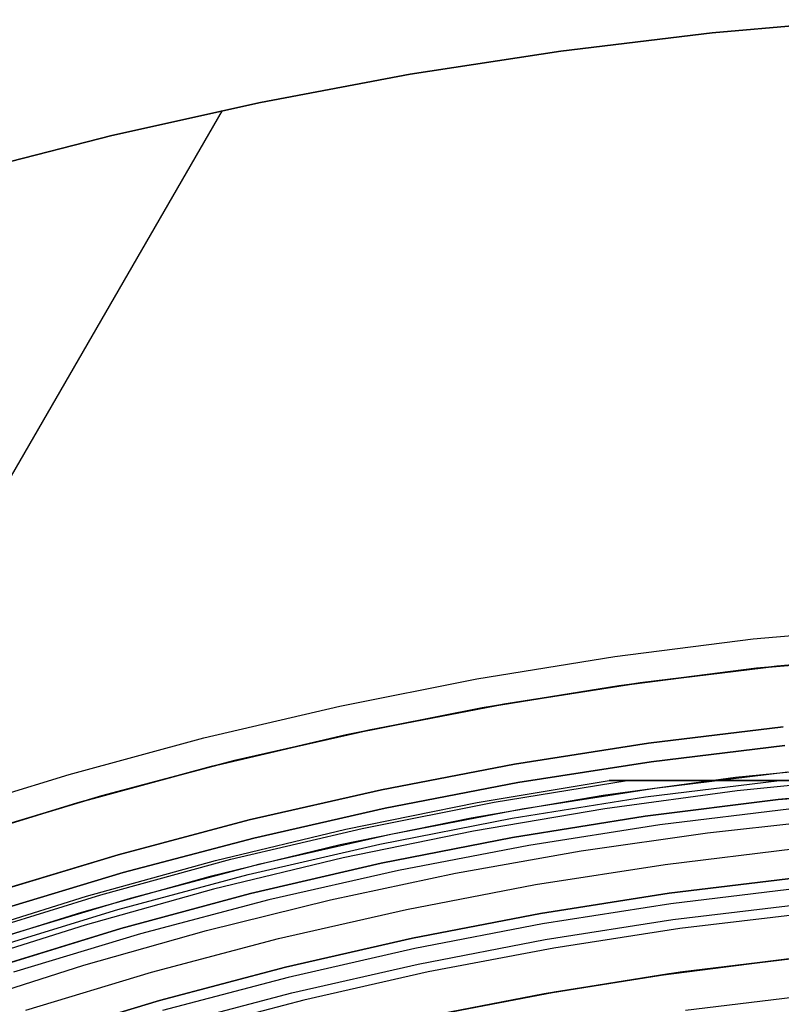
# Model space of a CAD drawing. Header units: millimetres. Extents: x 9001 to 10165, y -167 to 850.
# Tile 210 of 216: x 9560 to 9574, y 551 to 570. Entities that reach past the tile are written whole.
import ezdxf

# ---------------------------------------------------------------- set-up
doc = ezdxf.new("R2010")
doc.units = ezdxf.units.MM
for name, color, linetype in [('1', 7, 'Continuous'), ('COLOR EXT', 7, 'Continuous'), ('luz', 7, 'Continuous')]:
    doc.layers.add(name, color=color, linetype=linetype)

msp = doc.modelspace()

# ---------------------------------------------------------------- linework, layer by layer
at = {"layer": '1', "color": 29, "true_color": 0x4d342b}
for p, q in [((9575.66, 569.61, 59.568), (9572.804, 569.361, 59.568)), ((9575.66, 569.61, 65.657), (9572.804, 569.361, 65.657)), ((9572.804, 569.361, 62.612), (9575.66, 569.61, 62.612)), ((9572.804, 569.361, 59.568), (9569.958, 569.019, 59.568)), ((9572.804, 569.361, 65.657), (9569.958, 569.019, 65.657)), ((9569.958, 569.019, 62.612), (9572.804, 569.361, 62.612)), ((9569.958, 569.019, 59.568), (9567.125, 568.583, 59.568)), ((9569.958, 569.019, 65.657), (9567.125, 568.583, 65.657)), ((9567.125, 568.583, 62.612), (9569.958, 569.019, 62.612)), ((9568.54, 568.813, 65.657), (9568.54, 568.813, 59.568)), ((9567.125, 568.583, 59.568), (9564.308, 568.054, 59.568)), ((9567.125, 568.583, 65.657), (9564.308, 568.054, 65.657)), ((9564.308, 568.054, 62.612), (9567.125, 568.583, 62.612)), ((9563.588, 567.903, 65.657), (9555.348, 553.631, 65.657)), ((9564.308, 568.054, 59.568), (9561.51, 567.432, 59.568)), ((9564.308, 568.054, 65.657), (9561.51, 567.432, 65.657)), ((9561.51, 567.432, 62.612), (9564.308, 568.054, 62.612)), ((9561.51, 567.432, 59.568), (9558.733, 566.719, 59.568)), ((9561.51, 567.432, 65.657), (9558.733, 566.719, 65.657)), ((9558.733, 566.719, 62.612), (9561.51, 567.432, 62.612)), ((9573.576, 557.956, 65.657), (9576.191, 558.195, 65.657)), ((9570.971, 557.626, 65.657), (9573.576, 557.956, 65.657)), ((9568.379, 557.205, 65.657), (9570.971, 557.626, 65.657)), ((9573.636, 557.404, 46.264), (9576.232, 557.641, 46.264)), ((9576.232, 557.641, 34.462), (9573.636, 557.404, 34.462)), ((9573.636, 557.404, 40.363), (9576.232, 557.641, 40.363)), ((9571.05, 557.076, 46.264), (9573.636, 557.404, 46.264)), ((9573.636, 557.404, 34.462), (9571.05, 557.076, 34.462)), ((9571.05, 557.076, 40.363), (9573.636, 557.404, 40.363)), ((9565.803, 556.695, 65.657), (9568.379, 557.205, 65.657)), ((9568.477, 556.659, 46.264), (9571.05, 557.076, 46.264)), ((9571.05, 557.076, 34.462), (9568.477, 556.659, 34.462)), ((9568.477, 556.659, 40.363), (9571.05, 557.076, 40.363)), ((9563.246, 556.096, 65.657), (9565.803, 556.695, 65.657)), ((9565.92, 556.152, 46.264), (9568.477, 556.659, 46.264)), ((9568.477, 556.659, 34.462), (9565.92, 556.152, 34.462)), ((9565.92, 556.152, 40.363), (9568.477, 556.659, 40.363)), ((9560.712, 555.408, 65.657), (9563.246, 556.096, 65.657)), ((9563.383, 555.557, 46.264), (9565.92, 556.152, 46.264)), ((9565.92, 556.152, 34.462), (9563.383, 555.557, 34.462)), ((9563.383, 555.557, 40.363), (9565.92, 556.152, 40.363)), ((9560.867, 554.874, 46.264), (9563.383, 555.557, 46.264)), ((9563.383, 555.557, 34.462), (9560.867, 554.874, 34.462)), ((9560.867, 554.874, 40.363), (9563.383, 555.557, 40.363)), ((9558.203, 554.632, 65.657), (9560.712, 555.408, 65.657)), ((9558.376, 554.104, 46.264), (9560.867, 554.874, 46.264)), ((9560.867, 554.874, 34.462), (9558.376, 554.104, 34.462)), ((9558.376, 554.104, 40.363), (9560.867, 554.874, 40.363)), ((9571.837, 551.633, 42.462), (9574.233, 551.936, 42.462)), ((9571.837, 551.633, 51.512), (9574.233, 551.936, 51.512)), ((9574.349, 551.949, 60.562), (9571.99, 551.655, 60.562)), ((9569.452, 551.246, 42.462), (9571.837, 551.633, 42.462)), ((9569.452, 551.246, 51.512), (9571.837, 551.633, 51.512)), ((9571.99, 551.655, 60.562), (9569.643, 551.28, 60.562)), ((9567.083, 550.776, 42.462), (9569.452, 551.246, 42.462)), ((9567.083, 550.776, 51.512), (9569.452, 551.246, 51.512)), ((9569.643, 551.28, 60.562), (9567.31, 550.825, 60.562))]:
    msp.add_line(p, q, dxfattribs=at)
at = {"layer": '1', "color": 250, "true_color": 0x111111}
for p, q in [((9574.585, 551.974, 47.3), (9572.203, 551.685, 47.3)), ((9572.203, 551.685, 56.8), (9574.585, 551.974, 56.8)), ((9572.203, 551.685, 52.05), (9574.585, 551.974, 52.05)), ((9572.203, 551.685, 47.3), (9569.833, 551.313, 47.3)), ((9569.833, 551.313, 56.8), (9572.203, 551.685, 56.8)), ((9569.833, 551.313, 52.05), (9572.203, 551.685, 52.05)), ((9569.833, 551.313, 47.3), (9567.477, 550.861, 47.3)), ((9567.477, 550.861, 56.8), (9569.833, 551.313, 56.8)), ((9567.477, 550.861, 52.05), (9569.833, 551.313, 52.05))]:
    msp.add_line(p, q, dxfattribs=at)
at = {"layer": 'COLOR EXT', "color": 30, "true_color": 0xff8d00}
for p, q in [((9574.016, 557.444, 34.462), (9576.596, 557.667, 34.462)), ((9576.596, 557.667, -31.038), (9574.016, 557.444, -31.038)), ((9574.016, 557.444, 1.712), (9576.596, 557.667, 1.712)), ((9571.446, 557.132, 34.462), (9574.016, 557.444, 34.462)), ((9574.016, 557.444, -31.038), (9571.446, 557.132, -31.038)), ((9571.446, 557.132, 1.712), (9574.016, 557.444, 1.712)), ((9568.888, 556.732, 34.462), (9571.446, 557.132, 34.462)), ((9571.446, 557.132, -31.038), (9568.888, 556.732, -31.038)), ((9568.888, 556.732, 1.712), (9571.446, 557.132, 1.712)), ((9566.346, 556.243, 34.462), (9568.888, 556.732, 34.462)), ((9568.888, 556.732, -31.038), (9566.346, 556.243, -31.038)), ((9566.346, 556.243, 1.712), (9568.888, 556.732, 1.712)), ((9563.822, 555.667, 34.462), (9566.346, 556.243, 34.462)), ((9566.346, 556.243, -31.038), (9563.822, 555.667, -31.038)), ((9563.822, 555.667, 1.712), (9566.346, 556.243, 1.712)), ((9571.605, 555.993, -29.038), (9574.135, 556.3, -29.038)), ((9574.135, 556.3, -31.038), (9571.605, 555.993, -31.038)), ((9571.605, 555.993, -30.038), (9574.135, 556.3, -30.038)), ((9569.086, 555.599, -29.038), (9571.605, 555.993, -29.038)), ((9571.605, 555.993, -31.038), (9569.086, 555.599, -31.038)), ((9569.086, 555.599, -30.038), (9571.605, 555.993, -30.038)), ((9561.319, 555.004, 34.462), (9563.822, 555.667, 34.462)), ((9563.822, 555.667, -31.038), (9561.319, 555.004, -31.038)), ((9561.319, 555.004, 1.712), (9563.822, 555.667, 1.712)), ((9566.582, 555.118, -29.038), (9569.086, 555.599, -29.038)), ((9569.086, 555.599, -31.038), (9566.582, 555.118, -31.038)), ((9566.582, 555.118, -30.038), (9569.086, 555.599, -30.038)), ((9575.747, 555.597, 21.262), (9573.244, 555.347, 21.262)), ((9573.244, 555.347, 21.262), (9570.752, 555.01, 21.262)), ((9571.722, 555.151, 34.462), (9574.223, 555.455, 34.462)), ((9571.722, 555.151, 27.862), (9574.223, 555.455, 27.862)), ((9575.765, 555.348, -29.038), (9573.271, 555.098, -29.038)), ((9564.097, 554.55, -29.038), (9566.582, 555.118, -29.038)), ((9566.582, 555.118, -31.038), (9564.097, 554.55, -31.038)), ((9564.097, 554.55, -30.038), (9566.582, 555.118, -30.038)), ((9569.232, 554.761, 34.462), (9571.722, 555.151, 34.462)), ((9569.232, 554.761, 27.862), (9571.722, 555.151, 27.862)), ((9558.84, 554.255, 34.462), (9561.319, 555.004, 34.462)), ((9561.319, 555.004, -31.038), (9558.84, 554.255, -31.038)), ((9558.84, 554.255, 1.712), (9561.319, 555.004, 1.712)), ((9570.752, 555.01, 21.262), (9568.272, 554.587, 21.262)), ((9573.271, 555.098, -29.038), (9570.787, 554.762, -29.038)), ((9566.757, 554.286, 34.462), (9569.232, 554.761, 34.462)), ((9566.757, 554.286, 27.862), (9569.232, 554.761, 27.862)), ((9570.787, 554.762, -29.038), (9568.317, 554.341, -29.038)), ((9568.272, 554.587, 21.262), (9565.809, 554.08, 21.262)), ((9572.715, 554.31, 19.162), (9575.102, 554.572, 19.162)), ((9561.632, 553.897, -29.038), (9564.097, 554.55, -29.038)), ((9564.097, 554.55, -31.038), (9561.632, 553.897, -31.038)), ((9561.632, 553.897, -30.038), (9564.097, 554.55, -30.038)), ((9564.3, 553.725, 34.462), (9566.757, 554.286, 34.462)), ((9564.3, 553.725, 27.862), (9566.757, 554.286, 27.862)), ((9568.317, 554.341, -29.038), (9565.862, 553.836, -29.038)), ((9570.339, 553.968, 19.162), (9572.715, 554.31, 19.162)), ((9565.809, 554.08, 21.262), (9563.365, 553.488, 21.262)), ((9559.192, 553.16, -29.038), (9561.632, 553.897, -29.038)), ((9561.632, 553.897, -31.038), (9559.192, 553.16, -31.038)), ((9559.192, 553.16, -30.038), (9561.632, 553.897, -30.038)), ((9565.862, 553.836, -29.038), (9563.427, 553.246, -29.038)), ((9567.975, 553.548, 19.162), (9570.339, 553.968, 19.162)), ((9561.864, 553.08, 34.462), (9564.3, 553.725, 34.462)), ((9561.864, 553.08, 27.862), (9564.3, 553.725, 27.862)), ((9563.365, 553.488, 21.262), (9560.942, 552.812, 21.262)), ((9565.626, 553.049, 19.162), (9567.975, 553.548, 19.162)), ((9559.452, 552.351, 34.462), (9561.864, 553.08, 34.462)), ((9559.452, 552.351, 27.862), (9561.864, 553.08, 27.862)), ((9563.427, 553.246, -29.038), (9561.013, 552.572, -29.038)), ((9563.295, 552.472, 19.162), (9565.626, 553.049, 19.162)), ((9560.942, 552.812, 21.262), (9558.544, 552.053, 21.262)), ((9561.013, 552.572, -29.038), (9558.623, 551.816, -29.038)), ((9560.985, 551.817, 19.162), (9563.295, 552.472, 19.162)), ((9558.698, 551.086, 19.162), (9560.985, 551.817, 19.162))]:
    msp.add_line(p, q, dxfattribs=at)
at = {"layer": 'luz', "color": 7, "true_color": 0xffffff}
for p, q in [((9571.653, 555.646, -31.038), (9574.172, 555.952, -31.038)), ((9571.653, 555.646, -29.238), (9574.172, 555.952, -29.238)), ((9574.172, 555.952, -30.138), (9571.653, 555.646, -30.138)), ((9569.146, 555.254, -31.038), (9571.653, 555.646, -31.038)), ((9569.146, 555.254, -29.238), (9571.653, 555.646, -29.238)), ((9571.653, 555.646, -30.138), (9569.146, 555.254, -30.138)), ((9568.382, 554.879, -26.981), (9570.866, 555.296, -26.991)), ((9568.382, 554.879, -24.981), (9570.866, 555.296, -24.991)), ((9568.705, 554.887, -26.896), (9571.207, 555.296, -26.906)), ((9568.705, 554.887, -24.896), (9571.207, 555.296, -24.906)), ((9568.705, 554.887, -27.069), (9571.207, 555.296, -27.079)), ((9568.705, 554.887, -25.069), (9571.207, 555.296, -25.079)), ((9570.868, 555.296, -26.991), (9570.867, 555.296, -26.993)), ((9570.867, 555.296, -26.993), (9570.867, 555.296, -26.995)), ((9570.867, 555.296, -26.995), (9570.867, 555.296, -26.997)), ((9570.867, 555.296, -26.997), (9570.867, 555.296, -26.999)), ((9570.867, 555.296, -26.999), (9570.867, 555.296, -27.001)), ((9570.867, 555.296, -27.001), (9570.867, 555.296, -27.003)), ((9570.867, 555.296, -27.003), (9570.867, 555.296, -27.005)), ((9570.867, 555.296, -27.005), (9570.868, 555.296, -27.007)), ((9570.868, 555.296, -24.991), (9570.867, 555.296, -24.993)), ((9570.867, 555.296, -24.993), (9570.867, 555.296, -24.995)), ((9570.867, 555.296, -24.995), (9570.867, 555.296, -24.997)), ((9570.867, 555.296, -24.997), (9570.867, 555.296, -24.999)), ((9570.867, 555.296, -24.999), (9570.867, 555.296, -25.001)), ((9570.867, 555.296, -25.001), (9570.867, 555.296, -25.003)), ((9570.867, 555.296, -25.003), (9570.867, 555.296, -25.005)), ((9570.867, 555.296, -25.005), (9570.868, 555.296, -25.007)), ((9570.869, 555.296, -26.985), (9570.868, 555.296, -26.987)), ((9570.868, 555.296, -26.987), (9570.868, 555.296, -26.989)), ((9570.868, 555.296, -26.989), (9570.868, 555.296, -26.991)), ((9570.868, 555.296, -27.007), (9570.868, 555.296, -27.009)), ((9570.868, 555.296, -27.009), (9570.868, 555.296, -27.011)), ((9570.868, 555.296, -27.011), (9570.869, 555.296, -27.012)), ((9570.869, 555.296, -24.985), (9570.868, 555.296, -24.987)), ((9570.868, 555.296, -24.987), (9570.868, 555.296, -24.989)), ((9570.868, 555.296, -24.989), (9570.868, 555.296, -24.991)), ((9570.868, 555.296, -25.007), (9570.868, 555.296, -25.009)), ((9570.868, 555.296, -25.009), (9570.868, 555.296, -25.011)), ((9570.868, 555.296, -25.011), (9570.869, 555.296, -25.012)), ((9570.87, 555.296, -26.981), (9570.869, 555.296, -26.983)), ((9570.869, 555.296, -26.983), (9570.869, 555.296, -26.985)), ((9570.869, 555.296, -27.012), (9570.869, 555.296, -27.014)), ((9570.869, 555.296, -27.014), (9570.87, 555.296, -27.016)), ((9570.87, 555.296, -24.981), (9570.869, 555.296, -24.983)), ((9570.869, 555.296, -24.983), (9570.869, 555.296, -24.985)), ((9570.869, 555.296, -25.012), (9570.869, 555.296, -25.014)), ((9570.869, 555.296, -25.014), (9570.87, 555.296, -25.016)), ((9570.871, 555.296, -26.979), (9570.87, 555.296, -26.981)), ((9570.87, 555.296, -27.016), (9570.87, 555.296, -27.018)), ((9570.87, 555.296, -27.018), (9570.871, 555.296, -27.02)), ((9570.871, 555.296, -24.979), (9570.87, 555.296, -24.981)), ((9570.87, 555.296, -25.016), (9570.87, 555.296, -25.018)), ((9570.87, 555.296, -25.018), (9570.871, 555.296, -25.02)), ((9570.872, 555.296, -26.976), (9570.871, 555.296, -26.977)), ((9570.871, 555.296, -26.977), (9570.871, 555.296, -26.979)), ((9570.871, 555.296, -27.02), (9570.872, 555.296, -27.022)), ((9570.872, 555.296, -24.976), (9570.871, 555.296, -24.977)), ((9570.871, 555.296, -24.977), (9570.871, 555.296, -24.979)), ((9570.871, 555.296, -25.02), (9570.872, 555.296, -25.022)), ((9570.873, 555.296, -26.974), (9570.872, 555.296, -26.976)), ((9570.872, 555.296, -27.022), (9570.872, 555.296, -27.024)), ((9570.872, 555.296, -27.024), (9570.873, 555.296, -27.025)), ((9570.873, 555.296, -24.974), (9570.872, 555.296, -24.976)), ((9570.872, 555.296, -25.022), (9570.872, 555.296, -25.024)), ((9570.872, 555.296, -25.024), (9570.873, 555.296, -25.025)), ((9570.874, 555.296, -26.972), (9570.873, 555.296, -26.974)), ((9570.873, 555.296, -27.025), (9570.874, 555.296, -27.027)), ((9570.874, 555.296, -24.972), (9570.873, 555.296, -24.974)), ((9570.873, 555.296, -25.025), (9570.874, 555.296, -25.027)), ((9570.875, 555.296, -26.97), (9570.874, 555.296, -26.972)), ((9570.874, 555.296, -27.027), (9570.875, 555.296, -27.029)), ((9570.875, 555.296, -24.97), (9570.874, 555.296, -24.972)), ((9570.874, 555.296, -25.027), (9570.875, 555.296, -25.029)), ((9570.876, 555.296, -26.969), (9570.875, 555.296, -26.97)), ((9570.875, 555.296, -27.029), (9570.876, 555.296, -27.031)), ((9570.876, 555.296, -24.969), (9570.875, 555.296, -24.97)), ((9570.875, 555.296, -25.029), (9570.876, 555.296, -25.031)), ((9570.877, 555.296, -26.967), (9570.876, 555.296, -26.969)), ((9570.876, 555.296, -27.031), (9570.877, 555.296, -27.032)), ((9570.877, 555.296, -24.967), (9570.876, 555.296, -24.969)), ((9570.876, 555.296, -25.031), (9570.877, 555.296, -25.032)), ((9570.878, 555.296, -26.965), (9570.877, 555.296, -26.967)), ((9570.877, 555.296, -27.032), (9570.879, 555.296, -27.034)), ((9570.878, 555.296, -24.965), (9570.877, 555.296, -24.967)), ((9570.877, 555.296, -25.032), (9570.879, 555.296, -25.034)), ((9570.88, 555.296, -26.964), (9570.878, 555.296, -26.965)), ((9570.88, 555.296, -24.964), (9570.878, 555.296, -24.965)), ((9570.879, 555.296, -27.034), (9570.88, 555.296, -27.035)), ((9570.879, 555.296, -25.034), (9570.88, 555.296, -25.035)), ((9570.881, 555.296, -26.962), (9570.88, 555.296, -26.964)), ((9570.88, 555.296, -27.035), (9570.881, 555.296, -27.037)), ((9570.881, 555.296, -24.962), (9570.88, 555.296, -24.964)), ((9570.88, 555.296, -25.035), (9570.881, 555.296, -25.037)), ((9570.882, 555.296, -26.961), (9570.881, 555.296, -26.962)), ((9570.881, 555.296, -27.037), (9570.882, 555.296, -27.038)), ((9570.882, 555.296, -24.961), (9570.881, 555.296, -24.962)), ((9570.881, 555.296, -25.037), (9570.882, 555.296, -25.038)), ((9570.883, 555.296, -26.959), (9570.882, 555.296, -26.961)), ((9570.882, 555.296, -27.038), (9570.884, 555.296, -27.04)), ((9570.883, 555.296, -24.959), (9570.882, 555.296, -24.961)), ((9570.882, 555.296, -25.038), (9570.884, 555.296, -25.04)), ((9570.885, 555.296, -26.958), (9570.883, 555.296, -26.959)), ((9570.885, 555.296, -24.958), (9570.883, 555.296, -24.959)), ((9570.884, 555.296, -27.04), (9570.885, 555.296, -27.041)), ((9570.884, 555.296, -25.04), (9570.885, 555.296, -25.041)), ((9570.886, 555.296, -26.957), (9570.885, 555.296, -26.958)), ((9570.885, 555.296, -27.041), (9570.887, 555.296, -27.043)), ((9570.886, 555.296, -24.957), (9570.885, 555.296, -24.958)), ((9570.885, 555.296, -25.041), (9570.887, 555.296, -25.043)), ((9570.888, 555.296, -26.955), (9570.886, 555.296, -26.957)), ((9570.888, 555.296, -24.955), (9570.886, 555.296, -24.957)), ((9570.887, 555.296, -27.043), (9570.888, 555.296, -27.044)), ((9570.887, 555.296, -25.043), (9570.888, 555.296, -25.044)), ((9570.889, 555.296, -26.954), (9570.888, 555.296, -26.955)), ((9570.888, 555.296, -27.044), (9570.89, 555.296, -27.045)), ((9570.889, 555.296, -24.954), (9570.888, 555.296, -24.955)), ((9570.888, 555.296, -25.044), (9570.89, 555.296, -25.045)), ((9570.891, 555.296, -26.953), (9570.889, 555.296, -26.954)), ((9570.891, 555.296, -24.953), (9570.889, 555.296, -24.954)), ((9570.89, 555.296, -27.045), (9570.891, 555.296, -27.046)), ((9570.89, 555.296, -25.045), (9570.891, 555.296, -25.046)), ((9570.893, 555.296, -26.952), (9570.891, 555.296, -26.953)), ((9570.891, 555.296, -27.046), (9570.893, 555.296, -27.047)), ((9570.893, 555.296, -24.952), (9570.891, 555.296, -24.953)), ((9570.891, 555.296, -25.046), (9570.893, 555.296, -25.047)), ((9570.894, 555.296, -26.951), (9570.893, 555.296, -26.952)), ((9570.893, 555.296, -27.047), (9570.895, 555.296, -27.048)), ((9570.894, 555.296, -24.951), (9570.893, 555.296, -24.952)), ((9570.893, 555.296, -25.047), (9570.895, 555.296, -25.048)), ((9570.896, 555.296, -26.95), (9570.894, 555.296, -26.951)), ((9570.896, 555.296, -24.95), (9570.894, 555.296, -24.951)), ((9570.895, 555.296, -27.048), (9570.897, 555.296, -27.049)), ((9570.895, 555.296, -25.048), (9570.897, 555.296, -25.049)), ((9570.898, 555.296, -26.949), (9570.896, 555.296, -26.95)), ((9570.898, 555.296, -24.949), (9570.896, 555.296, -24.95)), ((9570.897, 555.296, -27.049), (9570.898, 555.296, -27.05)), ((9570.897, 555.296, -25.049), (9570.898, 555.296, -25.05)), ((9570.9, 555.296, -26.948), (9570.898, 555.296, -26.949)), ((9570.898, 555.296, -27.05), (9570.9, 555.296, -27.051)), ((9570.9, 555.296, -24.948), (9570.898, 555.296, -24.949)), ((9570.898, 555.296, -25.05), (9570.9, 555.296, -25.051)), ((9570.901, 555.296, -26.947), (9570.9, 555.296, -26.948)), ((9570.9, 555.296, -27.051), (9570.902, 555.296, -27.052)), ((9570.901, 555.296, -24.947), (9570.9, 555.296, -24.948)), ((9570.9, 555.296, -25.051), (9570.902, 555.296, -25.052)), ((9570.903, 555.296, -26.946), (9570.901, 555.296, -26.947)), ((9570.903, 555.296, -24.946), (9570.901, 555.296, -24.947)), ((9570.902, 555.296, -27.052), (9570.904, 555.296, -27.053)), ((9570.902, 555.296, -25.052), (9570.904, 555.296, -25.053)), ((9570.905, 555.296, -26.945), (9570.903, 555.296, -26.946)), ((9570.905, 555.296, -24.945), (9570.903, 555.296, -24.946)), ((9570.904, 555.296, -27.053), (9570.906, 555.296, -27.053)), ((9570.904, 555.296, -25.053), (9570.906, 555.296, -25.053)), ((9570.907, 555.296, -26.945), (9570.905, 555.296, -26.945)), ((9570.907, 555.296, -24.945), (9570.905, 555.296, -24.945)), ((9570.906, 555.296, -27.053), (9570.907, 555.296, -27.054)), ((9570.906, 555.296, -25.053), (9570.907, 555.296, -25.054)), ((9570.909, 555.296, -26.944), (9570.907, 555.296, -26.945)), ((9570.907, 555.296, -27.054), (9570.909, 555.296, -27.055)), ((9570.909, 555.296, -24.944), (9570.907, 555.296, -24.945)), ((9570.907, 555.296, -25.054), (9570.909, 555.296, -25.055)), ((9570.911, 555.296, -26.944), (9570.909, 555.296, -26.944)), ((9570.909, 555.296, -27.055), (9570.911, 555.296, -27.055)), ((9570.911, 555.296, -24.944), (9570.909, 555.296, -24.944)), ((9570.909, 555.296, -25.055), (9570.911, 555.296, -25.055)), ((9570.913, 555.296, -26.943), (9570.911, 555.296, -26.944)), ((9570.911, 555.296, -27.055), (9570.913, 555.296, -27.056)), ((9570.913, 555.296, -24.943), (9570.911, 555.296, -24.944)), ((9570.911, 555.296, -25.055), (9570.913, 555.296, -25.056)), ((9570.915, 555.296, -26.943), (9570.913, 555.296, -26.943)), ((9570.913, 555.296, -27.056), (9570.915, 555.296, -27.056)), ((9570.915, 555.296, -24.943), (9570.913, 555.296, -24.943)), ((9570.913, 555.296, -25.056), (9570.915, 555.296, -25.056)), ((9570.917, 555.296, -26.943), (9570.915, 555.296, -26.943)), ((9570.915, 555.296, -27.056), (9570.917, 555.296, -27.056)), ((9570.917, 555.296, -24.943), (9570.915, 555.296, -24.943)), ((9570.915, 555.296, -25.056), (9570.917, 555.296, -25.056)), ((9570.919, 555.296, -26.942), (9570.917, 555.296, -26.943)), ((9570.917, 555.296, -27.056), (9570.919, 555.296, -27.056)), ((9570.919, 555.296, -24.942), (9570.917, 555.296, -24.943)), ((9570.917, 555.296, -25.056), (9570.919, 555.296, -25.056)), ((9570.921, 555.296, -26.942), (9570.919, 555.296, -26.942)), ((9570.919, 555.296, -27.056), (9570.921, 555.296, -27.056)), ((9570.921, 555.296, -24.942), (9570.919, 555.296, -24.942)), ((9570.919, 555.296, -25.056), (9570.921, 555.296, -25.056)), ((9570.923, 555.296, -26.942), (9570.921, 555.296, -26.942)), ((9570.921, 555.296, -27.056), (9570.923, 555.296, -27.057)), ((9570.923, 555.296, -24.942), (9570.921, 555.296, -24.942)), ((9570.921, 555.296, -25.056), (9570.923, 555.296, -25.057)), ((9570.925, 555.296, -26.942), (9570.923, 555.296, -26.942)), ((9570.923, 555.296, -27.057), (9570.925, 555.296, -27.057)), ((9570.925, 555.296, -24.942), (9570.923, 555.296, -24.942)), ((9570.923, 555.296, -25.057), (9570.925, 555.296, -25.057)), ((9570.927, 555.296, -26.942), (9570.925, 555.296, -26.942)), ((9570.925, 555.296, -27.057), (9570.927, 555.296, -27.057)), ((9570.927, 555.296, -24.942), (9570.925, 555.296, -24.942)), ((9570.925, 555.296, -25.057), (9570.927, 555.296, -25.057)), ((9570.929, 555.296, -26.942), (9570.927, 555.296, -26.942)), ((9570.927, 555.296, -27.057), (9570.929, 555.296, -27.056)), ((9570.929, 555.296, -24.942), (9570.927, 555.296, -24.942)), ((9570.927, 555.296, -25.057), (9570.929, 555.296, -25.056)), ((9570.931, 555.296, -26.943), (9570.929, 555.296, -26.942)), ((9570.929, 555.296, -27.056), (9570.931, 555.296, -27.056)), ((9570.931, 555.296, -24.943), (9570.929, 555.296, -24.942)), ((9570.929, 555.296, -25.056), (9570.931, 555.296, -25.056)), ((9570.933, 555.296, -26.943), (9570.931, 555.296, -26.943)), ((9570.931, 555.296, -27.056), (9570.933, 555.296, -27.056)), ((9570.933, 555.296, -24.943), (9570.931, 555.296, -24.943)), ((9570.931, 555.296, -25.056), (9570.933, 555.296, -25.056)), ((9570.934, 555.296, -26.943), (9570.933, 555.296, -26.943)), ((9570.933, 555.296, -27.056), (9570.935, 555.296, -27.056)), ((9570.934, 555.296, -24.943), (9570.933, 555.296, -24.943)), ((9570.933, 555.296, -25.056), (9570.935, 555.296, -25.056)), ((9570.936, 555.296, -26.943), (9570.934, 555.296, -26.943)), ((9570.936, 555.296, -24.943), (9570.934, 555.296, -24.943)), ((9570.935, 555.296, -27.056), (9570.937, 555.296, -27.055)), ((9570.935, 555.296, -25.056), (9570.937, 555.296, -25.055)), ((9570.938, 555.296, -26.944), (9570.936, 555.296, -26.943)), ((9570.938, 555.296, -24.944), (9570.936, 555.296, -24.943)), ((9570.937, 555.296, -27.055), (9570.939, 555.296, -27.055)), ((9570.937, 555.296, -25.055), (9570.939, 555.296, -25.055)), ((9570.94, 555.296, -26.944), (9570.938, 555.296, -26.944)), ((9570.94, 555.296, -24.944), (9570.938, 555.296, -24.944)), ((9570.939, 555.296, -27.055), (9570.941, 555.296, -27.054)), ((9570.939, 555.296, -25.055), (9570.941, 555.296, -25.054)), ((9570.942, 555.296, -26.945), (9570.94, 555.296, -26.944)), ((9570.942, 555.296, -24.945), (9570.94, 555.296, -24.944)), ((9570.941, 555.296, -27.054), (9570.943, 555.296, -27.054)), ((9570.941, 555.296, -25.054), (9570.943, 555.296, -25.054)), ((9571.034, 555.296, -26.926), (9570.942, 555.296, -26.945)), ((9571.034, 555.296, -24.926), (9570.942, 555.296, -24.945)), ((9570.943, 555.296, -27.054), (9570.945, 555.296, -27.053)), ((9570.943, 555.296, -25.054), (9570.945, 555.296, -25.053)), ((9570.945, 555.296, -27.053), (9570.946, 555.296, -27.052)), ((9570.945, 555.296, -25.053), (9570.946, 555.296, -25.052)), ((9570.946, 555.296, -27.052), (9570.948, 555.296, -27.051)), ((9570.946, 555.296, -25.052), (9570.948, 555.296, -25.051)), ((9570.948, 555.296, -27.051), (9570.95, 555.296, -27.05)), ((9570.948, 555.296, -25.051), (9570.95, 555.296, -25.05)), ((9570.95, 555.296, -27.05), (9570.952, 555.296, -27.05)), ((9570.95, 555.296, -25.05), (9570.952, 555.296, -25.05)), ((9570.952, 555.296, -27.05), (9570.953, 555.296, -27.049)), ((9570.952, 555.296, -25.05), (9570.953, 555.296, -25.049)), ((9570.953, 555.296, -27.049), (9570.955, 555.296, -27.048)), ((9570.953, 555.296, -25.049), (9570.955, 555.296, -25.048)), ((9570.955, 555.296, -27.048), (9570.957, 555.296, -27.046)), ((9570.955, 555.296, -25.048), (9570.957, 555.296, -25.046)), ((9570.957, 555.296, -27.046), (9570.958, 555.296, -27.045)), ((9570.957, 555.296, -25.046), (9570.958, 555.296, -25.045)), ((9570.958, 555.296, -27.045), (9570.96, 555.296, -27.044)), ((9570.958, 555.296, -25.045), (9570.96, 555.296, -25.044)), ((9570.96, 555.296, -27.044), (9570.962, 555.296, -27.043)), ((9570.96, 555.296, -25.044), (9570.962, 555.296, -25.043)), ((9570.962, 555.296, -27.043), (9571.207, 555.296, -27.079)), ((9570.962, 555.296, -25.043), (9571.207, 555.296, -25.079)), ((9571.207, 555.296, -26.906), (9571.034, 555.296, -26.926)), ((9571.207, 555.296, -24.906), (9571.034, 555.296, -24.926)), ((9571.207, 555.296, -27.079), (9575.139, 555.296, -27.363)), ((9575.14, 555.296, -26.655), (9571.207, 555.296, -26.906)), ((9571.207, 555.296, -25.079), (9575.139, 555.296, -25.363)), ((9575.14, 555.296, -24.655), (9571.207, 555.296, -24.906)), ((9571.551, 554.984, -26.702), (9574.07, 555.296, -26.712)), ((9571.551, 554.984, -24.702), (9574.07, 555.296, -24.712)), ((9571.551, 554.984, -27.289), (9574.07, 555.296, -27.298)), ((9571.551, 554.984, -25.289), (9574.07, 555.296, -25.298)), ((9566.654, 554.775, -31.038), (9569.146, 555.254, -31.038)), ((9566.654, 554.775, -29.238), (9569.146, 555.254, -29.238)), ((9569.146, 555.254, -30.138), (9566.654, 554.775, -30.138)), ((9576.559, 555.159, -26.517), (9574.046, 554.933, -26.508)), ((9576.559, 555.159, -24.517), (9574.046, 554.933, -24.508)), ((9574.046, 554.933, -27.508), (9576.559, 555.159, -27.517)), ((9574.046, 554.933, -25.508), (9576.559, 555.159, -25.517)), ((9576.559, 555.159, -23.538), (9574.046, 554.934, -23.538)), ((9574.046, 554.934, -29.238), (9576.559, 555.159, -29.238)), ((9576.559, 555.159, -24.032), (9574.046, 554.934, -24.032)), ((9576.559, 555.159, -25.788), (9574.046, 554.934, -25.788)), ((9576.559, 555.159, -28.144), (9574.046, 554.934, -28.144)), ((9569.044, 554.584, -26.692), (9571.551, 554.984, -26.702)), ((9569.044, 554.584, -24.692), (9571.551, 554.984, -24.702)), ((9569.044, 554.584, -27.279), (9571.551, 554.984, -27.289)), ((9569.044, 554.584, -25.279), (9571.551, 554.984, -25.289)), ((9574.046, 554.934, -23.538), (9571.542, 554.621, -23.538)), ((9571.542, 554.621, -29.238), (9574.046, 554.934, -29.238)), ((9574.046, 554.934, -24.032), (9571.542, 554.621, -24.032)), ((9574.046, 554.934, -25.788), (9571.542, 554.621, -25.788)), ((9574.046, 554.934, -28.144), (9571.542, 554.621, -28.144)), ((9574.046, 554.933, -26.508), (9571.542, 554.621, -26.498)), ((9574.046, 554.933, -24.508), (9571.542, 554.621, -24.498)), ((9571.542, 554.621, -27.498), (9574.046, 554.933, -27.508)), ((9571.542, 554.621, -25.498), (9574.046, 554.933, -25.508)), ((9564.181, 554.21, -31.038), (9566.654, 554.775, -31.038)), ((9564.181, 554.21, -29.238), (9566.654, 554.775, -29.238)), ((9566.654, 554.775, -30.138), (9564.181, 554.21, -30.138)), ((9565.914, 554.376, -26.972), (9568.382, 554.879, -26.981)), ((9565.914, 554.376, -24.972), (9568.382, 554.879, -24.981)), ((9566.219, 554.392, -26.886), (9568.705, 554.887, -26.896)), ((9566.219, 554.392, -24.886), (9568.705, 554.887, -24.896)), ((9566.219, 554.392, -27.06), (9568.705, 554.887, -27.069)), ((9566.219, 554.392, -25.06), (9568.705, 554.887, -25.069)), ((9574.296, 554.759, -31.038), (9571.818, 554.458, -31.038)), ((9566.552, 554.097, -26.682), (9569.044, 554.584, -26.692)), ((9566.552, 554.097, -24.682), (9569.044, 554.584, -24.692)), ((9566.552, 554.097, -27.269), (9569.044, 554.584, -27.279)), ((9566.552, 554.097, -25.269), (9569.044, 554.584, -25.279)), ((9571.542, 554.621, -26.498), (9569.051, 554.222, -26.489)), ((9571.542, 554.621, -24.498), (9569.051, 554.222, -24.489)), ((9569.051, 554.222, -27.489), (9571.542, 554.621, -27.498)), ((9569.051, 554.222, -25.489), (9571.542, 554.621, -25.498)), ((9571.542, 554.621, -23.538), (9569.051, 554.222, -23.538)), ((9569.051, 554.222, -29.238), (9571.542, 554.621, -29.238)), ((9571.542, 554.621, -24.032), (9569.051, 554.222, -24.032)), ((9571.542, 554.621, -25.788), (9569.051, 554.222, -25.788)), ((9571.542, 554.621, -28.144), (9569.051, 554.222, -28.144)), ((9563.465, 553.789, -26.962), (9565.914, 554.376, -26.972)), ((9563.465, 553.789, -24.962), (9565.914, 554.376, -24.972)), ((9563.751, 553.81, -26.876), (9566.219, 554.392, -26.886)), ((9563.751, 553.81, -24.876), (9566.219, 554.392, -24.886)), ((9563.751, 553.81, -27.05), (9566.219, 554.392, -27.06)), ((9563.751, 553.81, -25.05), (9566.219, 554.392, -25.06)), ((9571.818, 554.458, -31.038), (9569.352, 554.072, -31.038)), ((9561.728, 553.561, -31.038), (9564.181, 554.21, -31.038)), ((9561.728, 553.561, -29.238), (9564.181, 554.21, -29.238)), ((9564.181, 554.21, -30.138), (9561.728, 553.561, -30.138)), ((9569.051, 554.222, -26.489), (9566.575, 553.736, -26.478)), ((9569.051, 554.222, -24.489), (9566.575, 553.736, -24.478)), ((9566.575, 553.736, -27.478), (9569.051, 554.222, -27.489)), ((9566.575, 553.736, -25.478), (9569.051, 554.222, -25.489)), ((9569.051, 554.222, -23.538), (9566.575, 553.736, -23.538)), ((9566.575, 553.736, -29.238), (9569.051, 554.222, -29.238)), ((9569.051, 554.222, -24.032), (9566.575, 553.736, -24.032)), ((9569.051, 554.222, -25.788), (9566.575, 553.736, -25.788)), ((9569.051, 554.222, -28.144), (9566.575, 553.736, -28.144)), ((9564.079, 553.524, -26.672), (9566.552, 554.097, -26.682)), ((9564.079, 553.524, -24.672), (9566.552, 554.097, -24.682)), ((9564.079, 553.524, -27.259), (9566.552, 554.097, -27.269)), ((9564.079, 553.524, -25.259), (9566.552, 554.097, -25.269)), ((9569.352, 554.072, -31.038), (9566.901, 553.601, -31.038)), ((9571.921, 553.715, -31.56), (9574.373, 554.013, -31.56)), ((9561.037, 553.117, -26.951), (9563.465, 553.789, -26.962)), ((9561.037, 553.117, -24.951), (9563.465, 553.789, -24.962)), ((9561.305, 553.144, -26.866), (9563.751, 553.81, -26.876)), ((9561.305, 553.144, -24.866), (9563.751, 553.81, -24.876)), ((9561.305, 553.144, -27.039), (9563.751, 553.81, -27.05)), ((9561.305, 553.144, -25.039), (9563.751, 553.81, -25.05)), ((9566.575, 553.736, -26.478), (9564.118, 553.164, -26.468)), ((9566.575, 553.736, -24.478), (9564.118, 553.164, -24.468)), ((9564.118, 553.164, -27.468), (9566.575, 553.736, -27.478)), ((9564.118, 553.164, -25.468), (9566.575, 553.736, -25.478)), ((9566.575, 553.736, -23.538), (9564.118, 553.164, -23.538)), ((9564.118, 553.164, -29.238), (9566.575, 553.736, -29.238)), ((9566.575, 553.736, -24.032), (9564.118, 553.164, -24.032)), ((9566.575, 553.736, -25.788), (9564.118, 553.164, -25.788)), ((9566.575, 553.736, -28.144), (9564.118, 553.164, -28.144)), ((9569.481, 553.333, -31.56), (9571.921, 553.715, -31.56)), ((9559.299, 552.827, -31.038), (9561.728, 553.561, -31.038)), ((9559.299, 552.827, -29.238), (9561.728, 553.561, -29.238)), ((9561.728, 553.561, -30.138), (9559.299, 552.827, -30.138)), ((9561.627, 552.864, -26.662), (9564.079, 553.524, -26.672)), ((9561.627, 552.864, -24.662), (9564.079, 553.524, -24.672)), ((9561.627, 552.864, -27.248), (9564.079, 553.524, -27.259)), ((9561.627, 552.864, -25.248), (9564.079, 553.524, -25.259)), ((9566.901, 553.601, -31.038), (9564.468, 553.045, -31.038)), ((9571.997, 553.17, -26.298), (9574.43, 553.466, -26.298)), ((9571.997, 553.17, -23.538), (9574.43, 553.466, -23.538)), ((9574.43, 553.466, -24.918), (9571.997, 553.17, -24.918)), ((9567.055, 552.867, -31.56), (9569.481, 553.333, -31.56)), ((9574.451, 553.267, -31.038), (9572.024, 552.972, -31.038)), ((9558.634, 552.363, -26.941), (9561.037, 553.117, -26.951)), ((9558.634, 552.363, -24.941), (9561.037, 553.117, -24.951)), ((9558.883, 552.393, -26.856), (9561.305, 553.144, -26.866)), ((9558.883, 552.393, -24.856), (9561.305, 553.144, -24.866)), ((9558.883, 552.393, -27.029), (9561.305, 553.144, -27.039)), ((9558.883, 552.393, -25.029), (9561.305, 553.144, -25.039)), ((9564.118, 553.164, -26.468), (9561.681, 552.507, -26.458)), ((9564.118, 553.164, -24.468), (9561.681, 552.507, -24.458)), ((9561.681, 552.507, -27.458), (9564.118, 553.164, -27.468)), ((9561.681, 552.507, -25.458), (9564.118, 553.164, -25.468)), ((9564.118, 553.164, -23.538), (9561.682, 552.507, -23.538)), ((9561.682, 552.507, -29.238), (9564.118, 553.164, -29.238)), ((9564.118, 553.164, -24.032), (9561.682, 552.507, -24.032)), ((9564.118, 553.164, -25.788), (9561.682, 552.507, -25.788)), ((9564.118, 553.164, -28.144), (9561.682, 552.507, -28.144)), ((9569.575, 552.791, -26.298), (9571.997, 553.17, -26.298)), ((9569.575, 552.791, -23.538), (9571.997, 553.17, -23.538)), ((9571.997, 553.17, -24.918), (9569.575, 552.791, -24.918)), ((9564.468, 553.045, -31.038), (9562.055, 552.406, -31.038)), ((9572.024, 552.972, -31.038), (9569.61, 552.594, -31.038)), ((9572.066, 552.675, -26.798), (9574.482, 552.968, -26.798)), ((9559.2, 552.12, -26.651), (9561.627, 552.864, -26.662)), ((9559.2, 552.12, -24.651), (9561.627, 552.864, -24.662)), ((9559.2, 552.12, -27.238), (9561.627, 552.864, -27.248)), ((9559.2, 552.12, -25.238), (9561.627, 552.864, -25.248)), ((9564.647, 552.317, -31.56), (9567.055, 552.867, -31.56)), ((9567.168, 552.328, -26.298), (9569.575, 552.791, -26.298)), ((9567.168, 552.328, -23.538), (9569.575, 552.791, -23.538)), ((9569.575, 552.791, -24.918), (9567.168, 552.328, -24.918)), ((9574.58, 552.792, -26.763), (9572.196, 552.506, -26.763)), ((9569.61, 552.594, -31.038), (9567.21, 552.133, -31.038)), ((9569.661, 552.298, -26.798), (9572.066, 552.675, -26.798)), ((9561.681, 552.507, -26.458), (9559.27, 551.766, -26.447)), ((9561.681, 552.507, -24.458), (9559.27, 551.766, -24.447)), ((9559.27, 551.766, -27.447), (9561.681, 552.507, -27.458)), ((9559.27, 551.766, -25.447), (9561.681, 552.507, -25.458)), ((9561.682, 552.507, -23.538), (9559.27, 551.766, -23.538)), ((9559.27, 551.766, -29.238), (9561.682, 552.507, -29.238)), ((9561.682, 552.507, -24.032), (9559.27, 551.766, -24.032)), ((9561.682, 552.507, -25.788), (9559.27, 551.766, -25.788)), ((9561.682, 552.507, -28.144), (9559.27, 551.766, -28.144)), ((9562.055, 552.406, -31.038), (9559.666, 551.684, -31.038)), ((9564.779, 551.783, -26.298), (9567.168, 552.328, -26.298)), ((9564.779, 551.783, -23.538), (9567.168, 552.328, -23.538)), ((9567.168, 552.328, -24.918), (9564.779, 551.783, -24.918)), ((9572.196, 552.506, -26.763), (9569.823, 552.138, -26.763)), ((9562.26, 551.685, -31.56), (9564.647, 552.317, -31.56)), ((9567.271, 551.839, -26.798), (9569.661, 552.298, -26.798)), ((9567.21, 552.133, -31.038), (9564.827, 551.589, -31.038)), ((9569.823, 552.138, -26.763), (9567.464, 551.69, -26.763)), ((9562.41, 551.155, -26.298), (9564.779, 551.783, -26.298)), ((9562.41, 551.155, -23.538), (9564.779, 551.783, -23.538)), ((9564.779, 551.783, -24.918), (9562.41, 551.155, -24.918)), ((9564.898, 551.298, -26.798), (9567.271, 551.839, -26.798)), ((9559.895, 550.97, -31.56), (9562.26, 551.685, -31.56)), ((9564.827, 551.589, -31.038), (9562.464, 550.963, -31.038)), ((9567.464, 551.69, -26.763), (9565.122, 551.161, -26.763)), ((9562.546, 550.674, -26.798), (9564.898, 551.298, -26.798)), ((9574.66, 551.253, -29.63), (9572.303, 550.967, -29.63)), ((9560.063, 550.447, -26.298), (9562.41, 551.155, -26.298)), ((9560.063, 550.447, -23.538), (9562.41, 551.155, -23.538)), ((9562.41, 551.155, -24.918), (9560.063, 550.447, -24.918)), ((9565.122, 551.161, -26.763), (9562.8, 550.553, -26.763))]:
    msp.add_line(p, q, dxfattribs=at)

doc.saveas('drawing.dxf')
